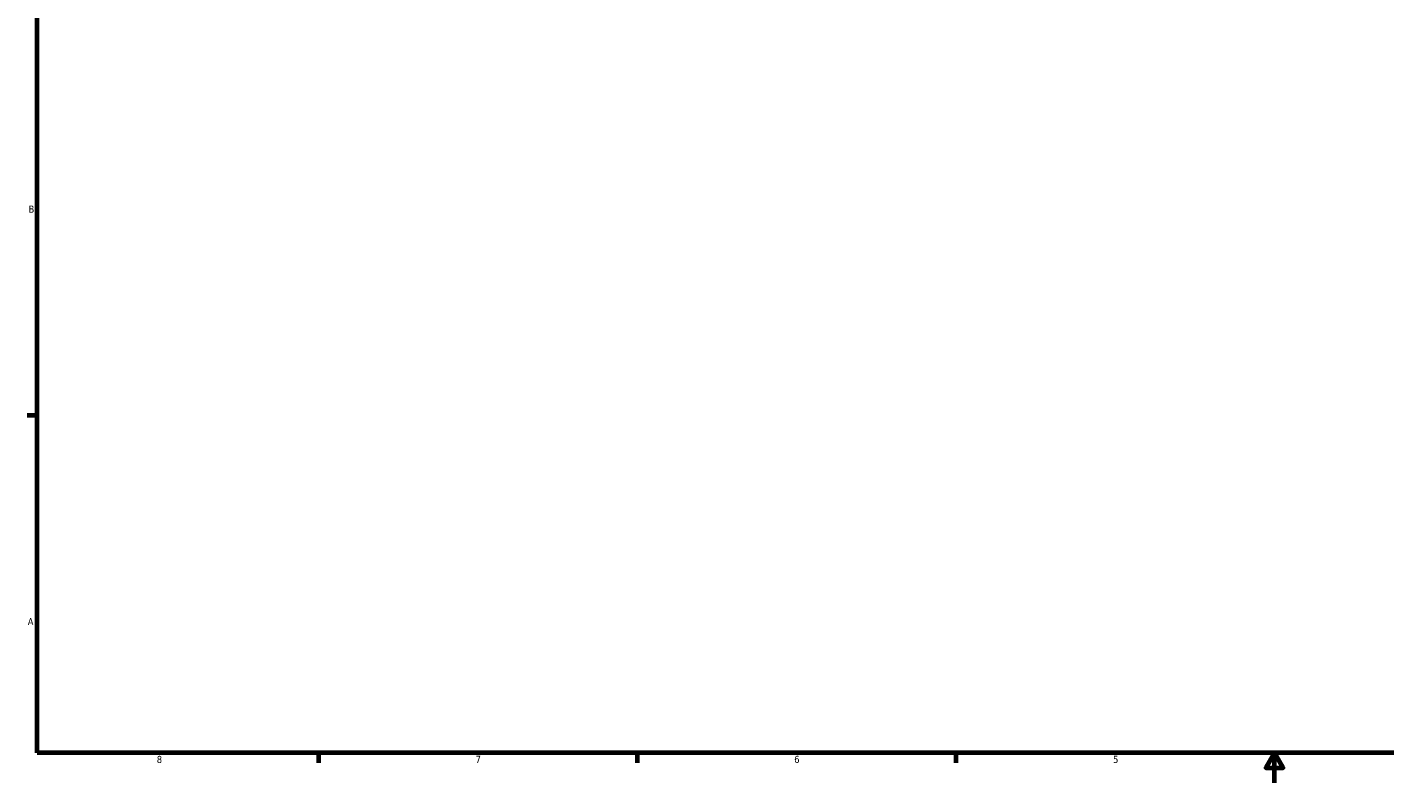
# Model space of a CAD drawing. Header units: inches. Extents: x 0.1 to 62.8, y -23.5 to 44.6.
# Tile 2 of 7: x 0.4 to 18.5, y 0.6 to 10.7. Entities that reach past the tile are written whole.
import ezdxf

# ---------------------------------------------------------------- set-up
doc = ezdxf.new("R2010")
doc.units = ezdxf.units.IN
doc.header["$MEASUREMENT"] = 0
doc.layers.add('Border (ANSI)', color=7, linetype='Continuous', lineweight=70)
doc.styles.add('Note Text (ANSI)', font='tahoma.ttf')

# ---------------------------------------------------------------- blocks, each defined once
blk = doc.blocks.new('Borders Default Border')
at = {"layer": 'Border (ANSI)'}
for p, q in [((0.5, 5.5), (0.366, 5.5)), ((4.25, 1), (4.25, 0.866)), ((8.5, 1), (8.5, 0.866)), ((12.75, 1), (12.75, 0.866))]:
    blk.add_line(p, q, dxfattribs=at)
at = {"layer": 'Border (ANSI)', "flags": 128}
for points in [[(0.5, 1), (0.5, 21), (33.5, 21), (33.5, 1), (0.5, 1)], [(17, 0.6), (17, 1), (16.885, 0.8), (17.115, 0.8), (17, 1)]]:
    blk.add_lwpolyline(points, dxfattribs=at)
at = {"layer": 'Border (ANSI)', "color": 5, "true_color": 0x0000ff, "char_height": 0.0945, "attachment_point": 7, "style": 'Note Text (ANSI)'}
for s, insert in [('B', (0.384, 8.203)), ('A', (0.373, 2.703)), ('8', (2.094, 0.863)), ('7', (6.346, 0.866)), ('6', (10.595, 0.864)), ('5', (14.847, 0.864))]:
    blk.add_mtext(s, dxfattribs=dict(at, insert=insert))

msp = doc.modelspace()

# ---------------------------------------------------------------- block references
msp.add_blockref('Borders Default Border', (0, 0))

doc.saveas('drawing.dxf')
